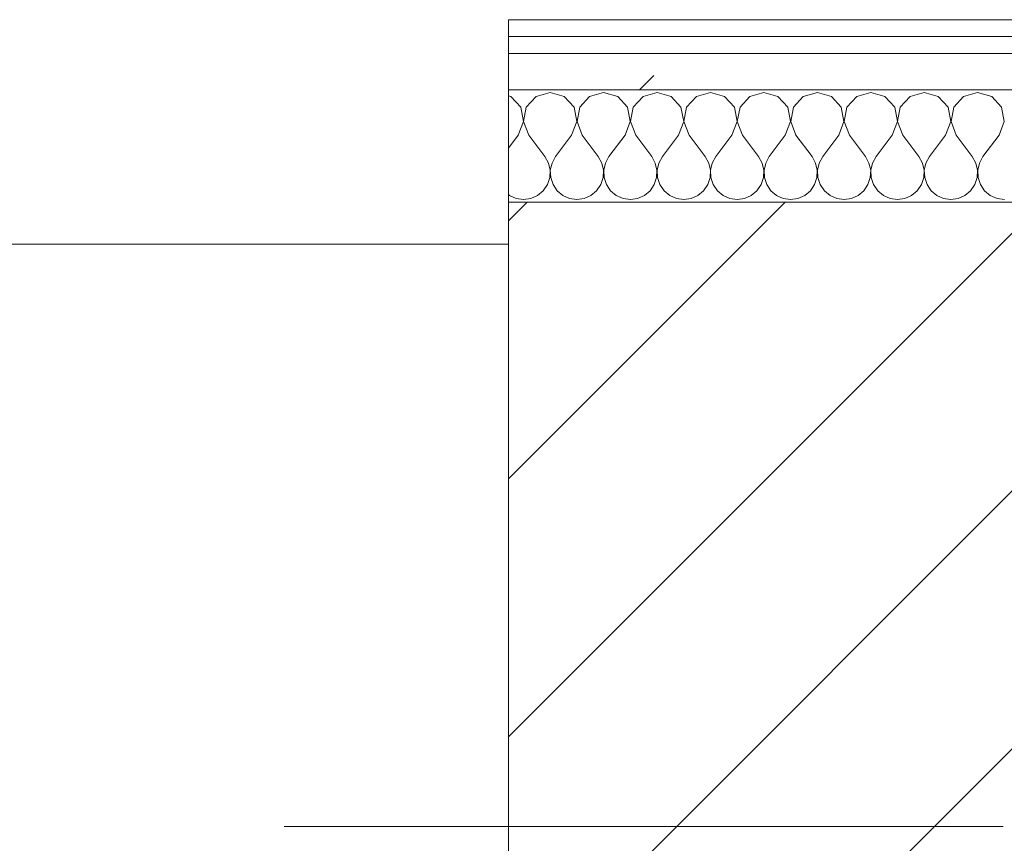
# Model space of a CAD drawing. Header units: millimetres. Extents: x -40968 to 11883, y -18816 to 4378.
# Tile 67 of 209: x -19208 to -18857, y -1423 to -1129. Entities that reach past the tile are written whole.
import ezdxf

# ---------------------------------------------------------------- set-up
doc = ezdxf.new("R2010")
doc.units = ezdxf.units.MM
doc.header["$MEASUREMENT"] = 0
doc.linetypes.add('Wipeout_Contour', pattern=[1000, 0, -1000])
for name, color, linetype in [('10_ESTR_Pilars', 7, 'Continuous'), ('12_FAÇ_Façana', 7, 'Continuous'), ('Nuevo_08_E_Envans secs', 7, 'Continuous'), ('Ventanas Archicad', 7, 'Continuous')]:
    doc.layers.add(name, color=color, linetype=linetype)
for name, color, linetype, lineweight in [('10_ESTR_Pilars_Pluma_Nº__20', 1, 'Continuous', 5), ('10_ESTR_Pilars_Pluma_Nº__28', 7, 'Continuous', 20), ('10_ESTR_Pilars_Pluma_Nº__42', 8, 'Continuous', 25), ('12_FAÇ_Façana_Pluma_Nº__7', 7, 'Continuous', 5), ('Nuevo_08_E_Envans secs_Pluma_Nº__1', 7, 'Continuous', 5), ('Ventanas Archicad_Pluma_Nº__7', 7, 'Continuous', 5)]:
    doc.layers.add(name, color=color, linetype=linetype, lineweight=lineweight)
for name, color, linetype, lineweight, true_color in [('Nuevo_08_E_Envans secs_Pluma_Nº__102', 7, 'Continuous', 5, 0xcccccc), ('Nuevo_08_E_Envans secs_Pluma_Nº__171', 171, 'Continuous', 13, 0xaaaaff), ('Nuevo_08_E_Envans secs_Pluma_Nº__177', 7, 'Continuous', 15, 0xf7e046), ('Ventanas Archicad_Pluma_Nº__3', 7, 'Continuous', 5, 0xa4a4a4)]:
    doc.layers.add(name, color=color, linetype=linetype, lineweight=lineweight, true_color=true_color)
pattern_1 = [(45, (0, 0), (-183.8478, 183.8478), [195, -65]), (45, (7e-14, 183.85), (-183.8478, 183.8478), [195, -65])]

# ---------------------------------------------------------------- blocks, each defined once
blk = doc.blocks.new('Ventana Vertical Multi-Faja 27_5')
at = {"layer": 'Ventanas Archicad_Pluma_Nº__3', "color": 253, "linetype": 'Continuous', "lineweight": 5, "true_color": 0xa4a4a4}
blk.add_line((-600, -430), (600, -430), dxfattribs=at)
at = {"layer": 'Ventanas Archicad_Pluma_Nº__7', "color": 7, "linetype": 'Continuous', "lineweight": 5}
for p, q in [((-600, -200), (-600, -420)), ((-600, -420), (-600, -430))]:
    blk.add_line(p, q, dxfattribs=at)
blk = doc.blocks.new('Muro_16_1', base_point=(-20233.93, -1208.98))
at = {"layer": '12_FAÇ_Façana_Pluma_Nº__7', "color": 7, "linetype": 'Continuous', "lineweight": 5}
for p, q in [((-19033.93, -1218.98), (-19033.93, -1208.98)), ((-19033.93, -1438.98), (-19033.93, -1218.98))]:
    blk.add_line(p, q, dxfattribs=at)
at = {"layer": 'Ventanas Archicad', "color": 253, "linetype": 'Continuous', "lineweight": 5, "true_color": 0xa4a4a6, "zscale": 1000, "rotation": 180}
blk.add_blockref('Ventana Vertical Multi-Faja 27_5', (-19633.93, -1638.98), dxfattribs=at)
blk = doc.blocks.new('*X231')
at = {"layer": 'Nuevo_08_E_Envans secs_Pluma_Nº__102', "color": 254, "linetype": 'Continuous', "lineweight": 5, "true_color": 0xcccccc}
for p, q in [((-19033.09, -1156.35), (-19033.93, -1156.11)), ((-19029.58, -1160.19), (-19033.09, -1156.35)), ((-19024.05, -1156.35), (-19027.57, -1160.19)), ((-19019.05, -1154.93), (-19024.05, -1156.35)), ((-19014.04, -1156.35), (-19019.05, -1154.93)), ((-19010.53, -1160.19), (-19014.04, -1156.35)), ((-19005.01, -1156.35), (-19008.52, -1160.19)), ((-19000, -1154.93), (-19005.01, -1156.35)), ((-18994.99, -1156.35), (-19000, -1154.93)), ((-18991.48, -1160.19), (-18994.99, -1156.35)), ((-18985.96, -1156.35), (-18989.47, -1160.19)), ((-18980.95, -1154.93), (-18985.96, -1156.35)), ((-18975.95, -1156.35), (-18980.95, -1154.93)), ((-18972.43, -1160.19), (-18975.95, -1156.35)), ((-18966.91, -1156.35), (-18970.42, -1160.19)), ((-18961.9, -1154.93), (-18966.91, -1156.35)), ((-18956.9, -1156.35), (-18961.9, -1154.93)), ((-18953.39, -1160.19), (-18956.9, -1156.35)), ((-18947.86, -1156.35), (-18951.38, -1160.19)), ((-18942.86, -1154.93), (-18947.86, -1156.35)), ((-18937.85, -1156.35), (-18942.86, -1154.93)), ((-18934.34, -1160.19), (-18937.85, -1156.35)), ((-18928.82, -1156.35), (-18932.33, -1160.19)), ((-18923.81, -1154.93), (-18928.82, -1156.35)), ((-18918.8, -1156.35), (-18923.81, -1154.93)), ((-18915.29, -1160.19), (-18918.8, -1156.35)), ((-18909.77, -1156.35), (-18913.28, -1160.19)), ((-18904.76, -1154.93), (-18909.77, -1156.35)), ((-18899.75, -1156.35), (-18904.76, -1154.93)), ((-18896.24, -1160.19), (-18899.75, -1156.35)), ((-18890.72, -1156.35), (-18894.23, -1160.19)), ((-18885.71, -1154.93), (-18890.72, -1156.35)), ((-18880.71, -1156.35), (-18885.71, -1154.93)), ((-18877.2, -1160.19), (-18880.71, -1156.35)), ((-18871.67, -1156.35), (-18875.19, -1160.19)), ((-18866.67, -1154.93), (-18871.67, -1156.35)), ((-18861.66, -1156.35), (-18866.67, -1154.93)), ((-18858.15, -1160.19), (-18861.66, -1156.35)), ((-19028.61, -1165.31), (-19029.58, -1160.19)), ((-19027.57, -1160.19), (-19028.53, -1165.31)), ((-19009.56, -1165.31), (-19010.53, -1160.19)), ((-19008.52, -1160.19), (-19009.49, -1165.31)), ((-18990.51, -1165.31), (-18991.48, -1160.19)), ((-18989.47, -1160.19), (-18990.44, -1165.31)), ((-18971.47, -1165.31), (-18972.43, -1160.19)), ((-18970.42, -1160.19), (-18971.39, -1165.31)), ((-18952.42, -1165.31), (-18953.39, -1160.19)), ((-18951.38, -1160.19), (-18952.34, -1165.31)), ((-18933.37, -1165.31), (-18934.34, -1160.19)), ((-18932.33, -1160.19), (-18933.29, -1165.31)), ((-18914.32, -1165.31), (-18915.29, -1160.19)), ((-18913.28, -1160.19), (-18914.25, -1165.31)), ((-18895.28, -1165.31), (-18896.24, -1160.19)), ((-18894.23, -1160.19), (-18895.2, -1165.31)), ((-18876.23, -1165.31), (-18877.2, -1160.19)), ((-18875.19, -1160.19), (-18876.15, -1165.31)), ((-18857.18, -1165.31), (-18858.15, -1160.19)), ((-19030.48, -1170.17), (-19028.61, -1165.31)), ((-19028.53, -1165.31), (-19026.67, -1170.17)), ((-19011.43, -1170.17), (-19009.56, -1165.31)), ((-19009.49, -1165.31), (-19007.62, -1170.17)), ((-18992.38, -1170.17), (-18990.51, -1165.31)), ((-18990.44, -1165.31), (-18988.57, -1170.17)), ((-18973.33, -1170.17), (-18971.47, -1165.31)), ((-18971.39, -1165.31), (-18969.52, -1170.17)), ((-18954.29, -1170.17), (-18952.42, -1165.31)), ((-18952.34, -1165.31), (-18950.48, -1170.17)), ((-18935.24, -1170.17), (-18933.37, -1165.31)), ((-18933.29, -1165.31), (-18931.43, -1170.17)), ((-18916.19, -1170.17), (-18914.32, -1165.31)), ((-18914.25, -1165.31), (-18912.38, -1170.17)), ((-18897.14, -1170.17), (-18895.28, -1165.31)), ((-18895.2, -1165.31), (-18893.33, -1170.17)), ((-18878.1, -1170.17), (-18876.23, -1165.31)), ((-18876.15, -1165.31), (-18874.29, -1170.17)), ((-18859.05, -1170.17), (-18857.18, -1165.31)), ((-19030.48, -1170.17), (-19033.93, -1174.77)), ((-19026.67, -1170.17), (-19020.95, -1177.79)), ((-19011.43, -1170.17), (-19017.14, -1177.79)), ((-19007.62, -1170.17), (-19001.9, -1177.79)), ((-18992.38, -1170.17), (-18998.1, -1177.79)), ((-18988.57, -1170.17), (-18982.86, -1177.79)), ((-18973.33, -1170.17), (-18979.05, -1177.79)), ((-18969.52, -1170.17), (-18963.81, -1177.79)), ((-18954.29, -1170.17), (-18960, -1177.79)), ((-18950.48, -1170.17), (-18944.76, -1177.79)), ((-18935.24, -1170.17), (-18940.95, -1177.79)), ((-18931.43, -1170.17), (-18925.71, -1177.79)), ((-18916.19, -1170.17), (-18921.9, -1177.79)), ((-18912.38, -1170.17), (-18906.67, -1177.79)), ((-18897.14, -1170.17), (-18902.86, -1177.79)), ((-18893.33, -1170.17), (-18887.62, -1177.79)), ((-18878.1, -1170.17), (-18883.81, -1177.79)), ((-18874.29, -1170.17), (-18868.57, -1177.79)), ((-18859.05, -1170.17), (-18864.76, -1177.79)), ((-19019.68, -1180.08), (-19020.95, -1177.79)), ((-19017.14, -1177.79), (-19018.41, -1180.08)), ((-19000.63, -1180.08), (-19001.9, -1177.79)), ((-18998.1, -1177.79), (-18999.37, -1180.08)), ((-18981.59, -1180.08), (-18982.86, -1177.79)), ((-18979.05, -1177.79), (-18980.32, -1180.08)), ((-18962.54, -1180.08), (-18963.81, -1177.79)), ((-18960, -1177.79), (-18961.27, -1180.08)), ((-18943.49, -1180.08), (-18944.76, -1177.79)), ((-18940.95, -1177.79), (-18942.22, -1180.08)), ((-18924.44, -1180.08), (-18925.71, -1177.79)), ((-18921.9, -1177.79), (-18923.18, -1180.08)), ((-18905.4, -1180.08), (-18906.67, -1177.79)), ((-18902.86, -1177.79), (-18904.13, -1180.08)), ((-18886.35, -1180.08), (-18887.62, -1177.79)), ((-18883.81, -1177.79), (-18885.08, -1180.08)), ((-18867.3, -1180.08), (-18868.57, -1177.79)), ((-18864.76, -1177.79), (-18866.03, -1180.08)), ((-19019.09, -1182.64), (-19019.68, -1180.08)), ((-19019.21, -1185.27), (-19019.09, -1182.64)), ((-19018.41, -1180.08), (-19019.01, -1182.64)), ((-19019.01, -1182.64), (-19018.88, -1185.27)), ((-19000.04, -1182.64), (-19000.63, -1180.08)), ((-19000.17, -1185.27), (-19000.04, -1182.64)), ((-18999.37, -1180.08), (-18999.96, -1182.64)), ((-18999.96, -1182.64), (-18999.83, -1185.27)), ((-18980.99, -1182.64), (-18981.59, -1180.08)), ((-18981.12, -1185.27), (-18980.99, -1182.64)), ((-18980.32, -1180.08), (-18980.91, -1182.64)), ((-18980.91, -1182.64), (-18980.79, -1185.27)), ((-18961.94, -1182.64), (-18962.54, -1180.08)), ((-18962.07, -1185.27), (-18961.94, -1182.64)), ((-18961.27, -1180.08), (-18961.87, -1182.64)), ((-18961.87, -1182.64), (-18961.74, -1185.27)), ((-18942.9, -1182.64), (-18943.49, -1180.08)), ((-18943.02, -1185.27), (-18942.9, -1182.64)), ((-18942.22, -1180.08), (-18942.82, -1182.64)), ((-18942.82, -1182.64), (-18942.69, -1185.27)), ((-18923.85, -1182.64), (-18924.44, -1180.08)), ((-18923.98, -1185.27), (-18923.85, -1182.64)), ((-18923.18, -1180.08), (-18923.77, -1182.64)), ((-18923.77, -1182.64), (-18923.64, -1185.27)), ((-18904.8, -1182.64), (-18905.4, -1180.08)), ((-18904.93, -1185.27), (-18904.8, -1182.64)), ((-18904.13, -1180.08), (-18904.72, -1182.64)), ((-18904.72, -1182.64), (-18904.6, -1185.27)), ((-18885.75, -1182.64), (-18886.35, -1180.08)), ((-18885.88, -1185.27), (-18885.75, -1182.64)), ((-18885.08, -1180.08), (-18885.68, -1182.64)), ((-18885.68, -1182.64), (-18885.55, -1185.27)), ((-18866.71, -1182.64), (-18867.3, -1180.08)), ((-18866.83, -1185.27), (-18866.71, -1182.64)), ((-18866.03, -1180.08), (-18866.63, -1182.64)), ((-18866.63, -1182.64), (-18866.5, -1185.27)), ((-19020.05, -1187.76), (-19019.21, -1185.27)), ((-19018.88, -1185.27), (-19018.04, -1187.76)), ((-19001.01, -1187.76), (-19000.17, -1185.27)), ((-18999.83, -1185.27), (-18998.99, -1187.76)), ((-18981.96, -1187.76), (-18981.12, -1185.27)), ((-18980.79, -1185.27), (-18979.95, -1187.76)), ((-18962.91, -1187.76), (-18962.07, -1185.27)), ((-18961.74, -1185.27), (-18960.9, -1187.76)), ((-18943.86, -1187.76), (-18943.02, -1185.27)), ((-18942.69, -1185.27), (-18941.85, -1187.76)), ((-18924.81, -1187.76), (-18923.98, -1185.27)), ((-18923.64, -1185.27), (-18922.8, -1187.76)), ((-18905.77, -1187.76), (-18904.93, -1185.27)), ((-18904.6, -1185.27), (-18903.76, -1187.76)), ((-18886.72, -1187.76), (-18885.88, -1185.27)), ((-18885.55, -1185.27), (-18884.71, -1187.76)), ((-18867.67, -1187.76), (-18866.83, -1185.27)), ((-18866.5, -1185.27), (-18865.66, -1187.76)), ((-19023.56, -1191.6), (-19021.54, -1189.92)), ((-19021.54, -1189.92), (-19020.05, -1187.76)), ((-19018.04, -1187.76), (-19016.55, -1189.92)), ((-19016.55, -1189.92), (-19014.53, -1191.6)), ((-19004.52, -1191.6), (-19002.49, -1189.92)), ((-19002.49, -1189.92), (-19001.01, -1187.76)), ((-18998.99, -1187.76), (-18997.51, -1189.92)), ((-18997.51, -1189.92), (-18995.48, -1191.6)), ((-18985.47, -1191.6), (-18983.45, -1189.92)), ((-18983.45, -1189.92), (-18981.96, -1187.76)), ((-18979.95, -1187.76), (-18978.46, -1189.92)), ((-18978.46, -1189.92), (-18976.44, -1191.6)), ((-18966.42, -1191.6), (-18964.4, -1189.92)), ((-18964.4, -1189.92), (-18962.91, -1187.76)), ((-18960.9, -1187.76), (-18959.41, -1189.92)), ((-18959.41, -1189.92), (-18957.39, -1191.6)), ((-18947.37, -1191.6), (-18945.35, -1189.92)), ((-18945.35, -1189.92), (-18943.86, -1187.76)), ((-18941.85, -1187.76), (-18940.36, -1189.92)), ((-18940.36, -1189.92), (-18938.34, -1191.6)), ((-18928.33, -1191.6), (-18926.3, -1189.92)), ((-18926.3, -1189.92), (-18924.81, -1187.76)), ((-18922.8, -1187.76), (-18921.32, -1189.92)), ((-18921.32, -1189.92), (-18919.29, -1191.6)), ((-18909.28, -1191.6), (-18907.26, -1189.92)), ((-18907.26, -1189.92), (-18905.77, -1187.76)), ((-18903.76, -1187.76), (-18902.27, -1189.92)), ((-18902.27, -1189.92), (-18900.25, -1191.6)), ((-18890.23, -1191.6), (-18888.21, -1189.92)), ((-18888.21, -1189.92), (-18886.72, -1187.76)), ((-18884.71, -1187.76), (-18883.22, -1189.92)), ((-18883.22, -1189.92), (-18881.2, -1191.6)), ((-18871.18, -1191.6), (-18869.16, -1189.92)), ((-18869.16, -1189.92), (-18867.67, -1187.76)), ((-18865.66, -1187.76), (-18864.17, -1189.92)), ((-18864.17, -1189.92), (-18862.15, -1191.6)), ((-19033.93, -1191.31), (-19033.58, -1191.6)), ((-19033.58, -1191.6), (-19031.17, -1192.66)), ((-19031.17, -1192.66), (-19028.57, -1193.02)), ((-19028.57, -1193.02), (-19025.97, -1192.66)), ((-19025.97, -1192.66), (-19023.56, -1191.6)), ((-19014.53, -1191.6), (-19012.13, -1192.66)), ((-19012.13, -1192.66), (-19009.52, -1193.02)), ((-19009.52, -1193.02), (-19006.92, -1192.66)), ((-19006.92, -1192.66), (-19004.52, -1191.6)), ((-18995.48, -1191.6), (-18993.08, -1192.66)), ((-18993.08, -1192.66), (-18990.48, -1193.02)), ((-18990.48, -1193.02), (-18987.87, -1192.66)), ((-18987.87, -1192.66), (-18985.47, -1191.6)), ((-18976.44, -1191.6), (-18974.03, -1192.66)), ((-18974.03, -1192.66), (-18971.43, -1193.02)), ((-18971.43, -1193.02), (-18968.83, -1192.66)), ((-18968.83, -1192.66), (-18966.42, -1191.6)), ((-18957.39, -1191.6), (-18954.98, -1192.66)), ((-18954.98, -1192.66), (-18952.38, -1193.02)), ((-18952.38, -1193.02), (-18949.78, -1192.66)), ((-18949.78, -1192.66), (-18947.37, -1191.6)), ((-18938.34, -1191.6), (-18935.94, -1192.66)), ((-18935.94, -1192.66), (-18933.33, -1193.02)), ((-18933.33, -1193.02), (-18930.73, -1192.66)), ((-18930.73, -1192.66), (-18928.33, -1191.6)), ((-18919.29, -1191.6), (-18916.89, -1192.66)), ((-18916.89, -1192.66), (-18914.29, -1193.02)), ((-18914.29, -1193.02), (-18911.68, -1192.66)), ((-18911.68, -1192.66), (-18909.28, -1191.6)), ((-18900.25, -1191.6), (-18897.84, -1192.66)), ((-18897.84, -1192.66), (-18895.24, -1193.02)), ((-18895.24, -1193.02), (-18892.64, -1192.66)), ((-18892.64, -1192.66), (-18890.23, -1191.6)), ((-18881.2, -1191.6), (-18878.79, -1192.66)), ((-18878.79, -1192.66), (-18876.19, -1193.02)), ((-18876.19, -1193.02), (-18873.59, -1192.66)), ((-18873.59, -1192.66), (-18871.18, -1191.6)), ((-18862.15, -1191.6), (-18859.75, -1192.66)), ((-18859.75, -1192.66), (-18857.14, -1193.02))]:
    blk.add_line(p, q, dxfattribs=at)
blk = doc.blocks.new('Muro_91_1', base_point=(-18136.43, -1193.98))
at = {"color": 254, "linetype": 'Wipeout_Contour', "lineweight": 0, "ltscale": 74478.567312}
blk.add_wipeout([(-18136.43, -1128.98), (-19033.93, -1128.98), (-19033.93, -1134.98), (-18136.43, -1134.98)], dxfattribs=at).dxf.layer = 'Nuevo_08_E_Envans secs'
at = {"color": 254, "linetype": 'Wipeout_Contour', "lineweight": 0, "ltscale": 74482.367988}
blk.add_wipeout([(-18136.43, -1140.98), (-19033.93, -1140.98), (-19033.93, -1153.98), (-18136.43, -1153.98)], dxfattribs=at).dxf.layer = 'Nuevo_08_E_Envans secs'
at = {"layer": 'Nuevo_08_E_Envans secs_Pluma_Nº__171', "linetype": 'Continuous', "lineweight": 13, "true_color": 0xaaaaff}
h = blk.add_hatch(dxfattribs=at)
h.set_pattern_fill('Panellat_HPL_0001', color=161, style=0, pattern_type=2)
h.set_pattern_definition(pattern_1)
h.paths.add_polyline_path([(-18136.43, -1128.98), (-19033.93, -1128.98), (-19033.93, -1134.98), (-18136.43, -1134.98)])
at = {"layer": 'Nuevo_08_E_Envans secs_Pluma_Nº__177', "linetype": 'Continuous', "lineweight": 15, "true_color": 0xf7e046}
h = blk.add_hatch(dxfattribs=at)
h.set_pattern_fill('Panellat_HPL_0001', color=53, style=0, pattern_type=2)
h.set_pattern_definition(pattern_1)
h.paths.add_polyline_path([(-18136.43, -1140.98), (-19033.93, -1140.98), (-19033.93, -1153.98), (-18136.43, -1153.98)])
at = {"layer": 'Nuevo_08_E_Envans secs_Pluma_Nº__1', "color": 7, "linetype": 'Continuous', "lineweight": 5}
for p, q in [((-18136.43, -1134.98), (-19033.93, -1134.98)), ((-18136.43, -1140.98), (-19033.93, -1140.98)), ((-18136.43, -1153.98), (-19033.93, -1153.98))]:
    blk.add_line(p, q, dxfattribs=at)
at = {"layer": 'Nuevo_08_E_Envans secs_Pluma_Nº__1', "color": 7, "linetype": 'Continuous', "lineweight": 5, "flags": 128}
for points in [[(-18136.43, -1128.98), (-19033.93, -1128.98)], [(-19033.93, -1128.98), (-19033.93, -1134.98)], [(-19033.93, -1134.98), (-19033.93, -1140.98)], [(-19033.93, -1140.98), (-19033.93, -1153.98)], [(-19033.93, -1153.98), (-19033.93, -1193.98)]]:
    blk.add_lwpolyline(points, dxfattribs=at)
at = {"layer": 'Nuevo_08_E_Envans secs', "color": 7, "lineweight": 20}
blk.add_blockref('*X231', (0, 0), dxfattribs=at)
blk = doc.blocks.new('*X485')
at = {"layer": 'Nuevo_08_E_Envans secs_Pluma_Nº__102', "color": 254, "linetype": 'Continuous', "lineweight": 5, "true_color": 0xcccccc}
for p, q in [((-19033.09, -1156.35), (-19033.93, -1156.11)), ((-19029.58, -1160.19), (-19033.09, -1156.35)), ((-19024.05, -1156.35), (-19027.57, -1160.19)), ((-19019.05, -1154.93), (-19024.05, -1156.35)), ((-19014.04, -1156.35), (-19019.05, -1154.93)), ((-19010.53, -1160.19), (-19014.04, -1156.35)), ((-19005.01, -1156.35), (-19008.52, -1160.19)), ((-19000, -1154.93), (-19005.01, -1156.35)), ((-18994.99, -1156.35), (-19000, -1154.93)), ((-18991.48, -1160.19), (-18994.99, -1156.35)), ((-18985.96, -1156.35), (-18989.47, -1160.19)), ((-18980.95, -1154.93), (-18985.96, -1156.35)), ((-18975.95, -1156.35), (-18980.95, -1154.93)), ((-18972.43, -1160.19), (-18975.95, -1156.35)), ((-18966.91, -1156.35), (-18970.42, -1160.19)), ((-18961.9, -1154.93), (-18966.91, -1156.35)), ((-18956.9, -1156.35), (-18961.9, -1154.93)), ((-18953.39, -1160.19), (-18956.9, -1156.35)), ((-18947.86, -1156.35), (-18951.38, -1160.19)), ((-18942.86, -1154.93), (-18947.86, -1156.35)), ((-18937.85, -1156.35), (-18942.86, -1154.93)), ((-18934.34, -1160.19), (-18937.85, -1156.35)), ((-18928.82, -1156.35), (-18932.33, -1160.19)), ((-18923.81, -1154.93), (-18928.82, -1156.35)), ((-18918.8, -1156.35), (-18923.81, -1154.93)), ((-18915.29, -1160.19), (-18918.8, -1156.35)), ((-18909.77, -1156.35), (-18913.28, -1160.19)), ((-18904.76, -1154.93), (-18909.77, -1156.35)), ((-18899.75, -1156.35), (-18904.76, -1154.93)), ((-18896.24, -1160.19), (-18899.75, -1156.35)), ((-18890.72, -1156.35), (-18894.23, -1160.19)), ((-18885.71, -1154.93), (-18890.72, -1156.35)), ((-18880.71, -1156.35), (-18885.71, -1154.93)), ((-18877.2, -1160.19), (-18880.71, -1156.35)), ((-18871.67, -1156.35), (-18875.19, -1160.19)), ((-18866.67, -1154.93), (-18871.67, -1156.35)), ((-18861.66, -1156.35), (-18866.67, -1154.93)), ((-18858.15, -1160.19), (-18861.66, -1156.35)), ((-19028.61, -1165.31), (-19029.58, -1160.19)), ((-19027.57, -1160.19), (-19028.53, -1165.31)), ((-19009.56, -1165.31), (-19010.53, -1160.19)), ((-19008.52, -1160.19), (-19009.49, -1165.31)), ((-18990.51, -1165.31), (-18991.48, -1160.19)), ((-18989.47, -1160.19), (-18990.44, -1165.31)), ((-18971.47, -1165.31), (-18972.43, -1160.19)), ((-18970.42, -1160.19), (-18971.39, -1165.31)), ((-18952.42, -1165.31), (-18953.39, -1160.19)), ((-18951.38, -1160.19), (-18952.34, -1165.31)), ((-18933.37, -1165.31), (-18934.34, -1160.19)), ((-18932.33, -1160.19), (-18933.29, -1165.31)), ((-18914.32, -1165.31), (-18915.29, -1160.19)), ((-18913.28, -1160.19), (-18914.25, -1165.31)), ((-18895.28, -1165.31), (-18896.24, -1160.19)), ((-18894.23, -1160.19), (-18895.2, -1165.31)), ((-18876.23, -1165.31), (-18877.2, -1160.19)), ((-18875.19, -1160.19), (-18876.15, -1165.31)), ((-18857.18, -1165.31), (-18858.15, -1160.19)), ((-19030.48, -1170.17), (-19028.61, -1165.31)), ((-19028.53, -1165.31), (-19026.67, -1170.17)), ((-19011.43, -1170.17), (-19009.56, -1165.31)), ((-19009.49, -1165.31), (-19007.62, -1170.17)), ((-18992.38, -1170.17), (-18990.51, -1165.31)), ((-18990.44, -1165.31), (-18988.57, -1170.17)), ((-18973.33, -1170.17), (-18971.47, -1165.31)), ((-18971.39, -1165.31), (-18969.52, -1170.17)), ((-18954.29, -1170.17), (-18952.42, -1165.31)), ((-18952.34, -1165.31), (-18950.48, -1170.17)), ((-18935.24, -1170.17), (-18933.37, -1165.31)), ((-18933.29, -1165.31), (-18931.43, -1170.17)), ((-18916.19, -1170.17), (-18914.32, -1165.31)), ((-18914.25, -1165.31), (-18912.38, -1170.17)), ((-18897.14, -1170.17), (-18895.28, -1165.31)), ((-18895.2, -1165.31), (-18893.33, -1170.17)), ((-18878.1, -1170.17), (-18876.23, -1165.31)), ((-18876.15, -1165.31), (-18874.29, -1170.17)), ((-18859.05, -1170.17), (-18857.18, -1165.31)), ((-19030.48, -1170.17), (-19033.93, -1174.77)), ((-19026.67, -1170.17), (-19020.95, -1177.79)), ((-19011.43, -1170.17), (-19017.14, -1177.79)), ((-19007.62, -1170.17), (-19001.9, -1177.79)), ((-18992.38, -1170.17), (-18998.1, -1177.79)), ((-18988.57, -1170.17), (-18982.86, -1177.79)), ((-18973.33, -1170.17), (-18979.05, -1177.79)), ((-18969.52, -1170.17), (-18963.81, -1177.79)), ((-18954.29, -1170.17), (-18960, -1177.79)), ((-18950.48, -1170.17), (-18944.76, -1177.79)), ((-18935.24, -1170.17), (-18940.95, -1177.79)), ((-18931.43, -1170.17), (-18925.71, -1177.79)), ((-18916.19, -1170.17), (-18921.9, -1177.79)), ((-18912.38, -1170.17), (-18906.67, -1177.79)), ((-18897.14, -1170.17), (-18902.86, -1177.79)), ((-18893.33, -1170.17), (-18887.62, -1177.79)), ((-18878.1, -1170.17), (-18883.81, -1177.79)), ((-18874.29, -1170.17), (-18868.57, -1177.79)), ((-18859.05, -1170.17), (-18864.76, -1177.79)), ((-19019.68, -1180.08), (-19020.95, -1177.79)), ((-19017.14, -1177.79), (-19018.41, -1180.08)), ((-19000.63, -1180.08), (-19001.9, -1177.79)), ((-18998.1, -1177.79), (-18999.37, -1180.08)), ((-18981.59, -1180.08), (-18982.86, -1177.79)), ((-18979.05, -1177.79), (-18980.32, -1180.08)), ((-18962.54, -1180.08), (-18963.81, -1177.79)), ((-18960, -1177.79), (-18961.27, -1180.08)), ((-18943.49, -1180.08), (-18944.76, -1177.79)), ((-18940.95, -1177.79), (-18942.22, -1180.08)), ((-18924.44, -1180.08), (-18925.71, -1177.79)), ((-18921.9, -1177.79), (-18923.18, -1180.08)), ((-18905.4, -1180.08), (-18906.67, -1177.79)), ((-18902.86, -1177.79), (-18904.13, -1180.08)), ((-18886.35, -1180.08), (-18887.62, -1177.79)), ((-18883.81, -1177.79), (-18885.08, -1180.08)), ((-18867.3, -1180.08), (-18868.57, -1177.79)), ((-18864.76, -1177.79), (-18866.03, -1180.08)), ((-19019.09, -1182.64), (-19019.68, -1180.08)), ((-19019.21, -1185.27), (-19019.09, -1182.64)), ((-19018.41, -1180.08), (-19019.01, -1182.64)), ((-19019.01, -1182.64), (-19018.88, -1185.27)), ((-19000.04, -1182.64), (-19000.63, -1180.08)), ((-19000.17, -1185.27), (-19000.04, -1182.64)), ((-18999.37, -1180.08), (-18999.96, -1182.64)), ((-18999.96, -1182.64), (-18999.83, -1185.27)), ((-18980.99, -1182.64), (-18981.59, -1180.08)), ((-18981.12, -1185.27), (-18980.99, -1182.64)), ((-18980.32, -1180.08), (-18980.91, -1182.64)), ((-18980.91, -1182.64), (-18980.79, -1185.27)), ((-18961.94, -1182.64), (-18962.54, -1180.08)), ((-18962.07, -1185.27), (-18961.94, -1182.64)), ((-18961.27, -1180.08), (-18961.87, -1182.64)), ((-18961.87, -1182.64), (-18961.74, -1185.27)), ((-18942.9, -1182.64), (-18943.49, -1180.08)), ((-18943.02, -1185.27), (-18942.9, -1182.64)), ((-18942.22, -1180.08), (-18942.82, -1182.64)), ((-18942.82, -1182.64), (-18942.69, -1185.27)), ((-18923.85, -1182.64), (-18924.44, -1180.08)), ((-18923.98, -1185.27), (-18923.85, -1182.64)), ((-18923.18, -1180.08), (-18923.77, -1182.64)), ((-18923.77, -1182.64), (-18923.64, -1185.27)), ((-18904.8, -1182.64), (-18905.4, -1180.08)), ((-18904.93, -1185.27), (-18904.8, -1182.64)), ((-18904.13, -1180.08), (-18904.72, -1182.64)), ((-18904.72, -1182.64), (-18904.6, -1185.27)), ((-18885.75, -1182.64), (-18886.35, -1180.08)), ((-18885.88, -1185.27), (-18885.75, -1182.64)), ((-18885.08, -1180.08), (-18885.68, -1182.64)), ((-18885.68, -1182.64), (-18885.55, -1185.27)), ((-18866.71, -1182.64), (-18867.3, -1180.08)), ((-18866.83, -1185.27), (-18866.71, -1182.64)), ((-18866.03, -1180.08), (-18866.63, -1182.64)), ((-18866.63, -1182.64), (-18866.5, -1185.27)), ((-19020.05, -1187.76), (-19019.21, -1185.27)), ((-19018.88, -1185.27), (-19018.04, -1187.76)), ((-19001.01, -1187.76), (-19000.17, -1185.27)), ((-18999.83, -1185.27), (-18998.99, -1187.76)), ((-18981.96, -1187.76), (-18981.12, -1185.27)), ((-18980.79, -1185.27), (-18979.95, -1187.76)), ((-18962.91, -1187.76), (-18962.07, -1185.27)), ((-18961.74, -1185.27), (-18960.9, -1187.76)), ((-18943.86, -1187.76), (-18943.02, -1185.27)), ((-18942.69, -1185.27), (-18941.85, -1187.76)), ((-18924.81, -1187.76), (-18923.98, -1185.27)), ((-18923.64, -1185.27), (-18922.8, -1187.76)), ((-18905.77, -1187.76), (-18904.93, -1185.27)), ((-18904.6, -1185.27), (-18903.76, -1187.76)), ((-18886.72, -1187.76), (-18885.88, -1185.27)), ((-18885.55, -1185.27), (-18884.71, -1187.76)), ((-18867.67, -1187.76), (-18866.83, -1185.27)), ((-18866.5, -1185.27), (-18865.66, -1187.76)), ((-19023.56, -1191.6), (-19021.54, -1189.92)), ((-19021.54, -1189.92), (-19020.05, -1187.76)), ((-19018.04, -1187.76), (-19016.55, -1189.92)), ((-19016.55, -1189.92), (-19014.53, -1191.6)), ((-19004.52, -1191.6), (-19002.49, -1189.92)), ((-19002.49, -1189.92), (-19001.01, -1187.76)), ((-18998.99, -1187.76), (-18997.51, -1189.92)), ((-18997.51, -1189.92), (-18995.48, -1191.6)), ((-18985.47, -1191.6), (-18983.45, -1189.92)), ((-18983.45, -1189.92), (-18981.96, -1187.76)), ((-18979.95, -1187.76), (-18978.46, -1189.92)), ((-18978.46, -1189.92), (-18976.44, -1191.6)), ((-18966.42, -1191.6), (-18964.4, -1189.92)), ((-18964.4, -1189.92), (-18962.91, -1187.76)), ((-18960.9, -1187.76), (-18959.41, -1189.92)), ((-18959.41, -1189.92), (-18957.39, -1191.6)), ((-18947.37, -1191.6), (-18945.35, -1189.92)), ((-18945.35, -1189.92), (-18943.86, -1187.76)), ((-18941.85, -1187.76), (-18940.36, -1189.92)), ((-18940.36, -1189.92), (-18938.34, -1191.6)), ((-18928.33, -1191.6), (-18926.3, -1189.92)), ((-18926.3, -1189.92), (-18924.81, -1187.76)), ((-18922.8, -1187.76), (-18921.32, -1189.92)), ((-18921.32, -1189.92), (-18919.29, -1191.6)), ((-18909.28, -1191.6), (-18907.26, -1189.92)), ((-18907.26, -1189.92), (-18905.77, -1187.76)), ((-18903.76, -1187.76), (-18902.27, -1189.92)), ((-18902.27, -1189.92), (-18900.25, -1191.6)), ((-18890.23, -1191.6), (-18888.21, -1189.92)), ((-18888.21, -1189.92), (-18886.72, -1187.76)), ((-18884.71, -1187.76), (-18883.22, -1189.92)), ((-18883.22, -1189.92), (-18881.2, -1191.6)), ((-18871.18, -1191.6), (-18869.16, -1189.92)), ((-18869.16, -1189.92), (-18867.67, -1187.76)), ((-18865.66, -1187.76), (-18864.17, -1189.92)), ((-18864.17, -1189.92), (-18862.15, -1191.6)), ((-19033.93, -1191.31), (-19033.58, -1191.6)), ((-19033.58, -1191.6), (-19031.17, -1192.66)), ((-19031.17, -1192.66), (-19028.57, -1193.02)), ((-19028.57, -1193.02), (-19025.97, -1192.66)), ((-19025.97, -1192.66), (-19023.56, -1191.6)), ((-19014.53, -1191.6), (-19012.13, -1192.66)), ((-19012.13, -1192.66), (-19009.52, -1193.02)), ((-19009.52, -1193.02), (-19006.92, -1192.66)), ((-19006.92, -1192.66), (-19004.52, -1191.6)), ((-18995.48, -1191.6), (-18993.08, -1192.66)), ((-18993.08, -1192.66), (-18990.48, -1193.02)), ((-18990.48, -1193.02), (-18987.87, -1192.66)), ((-18987.87, -1192.66), (-18985.47, -1191.6)), ((-18976.44, -1191.6), (-18974.03, -1192.66)), ((-18974.03, -1192.66), (-18971.43, -1193.02)), ((-18971.43, -1193.02), (-18968.83, -1192.66)), ((-18968.83, -1192.66), (-18966.42, -1191.6)), ((-18957.39, -1191.6), (-18954.98, -1192.66)), ((-18954.98, -1192.66), (-18952.38, -1193.02)), ((-18952.38, -1193.02), (-18949.78, -1192.66)), ((-18949.78, -1192.66), (-18947.37, -1191.6)), ((-18938.34, -1191.6), (-18935.94, -1192.66)), ((-18935.94, -1192.66), (-18933.33, -1193.02)), ((-18933.33, -1193.02), (-18930.73, -1192.66)), ((-18930.73, -1192.66), (-18928.33, -1191.6)), ((-18919.29, -1191.6), (-18916.89, -1192.66)), ((-18916.89, -1192.66), (-18914.29, -1193.02)), ((-18914.29, -1193.02), (-18911.68, -1192.66)), ((-18911.68, -1192.66), (-18909.28, -1191.6)), ((-18900.25, -1191.6), (-18897.84, -1192.66)), ((-18897.84, -1192.66), (-18895.24, -1193.02)), ((-18895.24, -1193.02), (-18892.64, -1192.66)), ((-18892.64, -1192.66), (-18890.23, -1191.6)), ((-18881.2, -1191.6), (-18878.79, -1192.66)), ((-18878.79, -1192.66), (-18876.19, -1193.02)), ((-18876.19, -1193.02), (-18873.59, -1192.66)), ((-18873.59, -1192.66), (-18871.18, -1191.6)), ((-18862.15, -1191.6), (-18859.75, -1192.66)), ((-18859.75, -1192.66), (-18857.14, -1193.02))]:
    blk.add_line(p, q, dxfattribs=at)
blk = doc.blocks.new('Muro_150_1', base_point=(-19033.93, -1128.98))
at = {"color": 254, "linetype": 'Wipeout_Contour', "lineweight": 0, "ltscale": 74478.567312}
blk.add_wipeout([(-18136.43, -1128.98), (-19033.93, -1128.98), (-19033.93, -1134.98), (-18136.43, -1134.98)], dxfattribs=at).dxf.layer = 'Nuevo_08_E_Envans secs'
at = {"color": 254, "linetype": 'Wipeout_Contour', "lineweight": 0, "ltscale": 74482.367988}
blk.add_wipeout([(-18136.43, -1140.98), (-19033.93, -1140.98), (-19033.93, -1153.98), (-18136.43, -1153.98)], dxfattribs=at).dxf.layer = 'Nuevo_08_E_Envans secs'
at = {"layer": 'Nuevo_08_E_Envans secs_Pluma_Nº__171', "linetype": 'Continuous', "lineweight": 13, "true_color": 0xaaaaff}
h = blk.add_hatch(dxfattribs=at)
h.set_pattern_fill('Panellat_HPL_0001', color=161, style=0, pattern_type=2)
h.set_pattern_definition(pattern_1)
h.paths.add_polyline_path([(-18136.43, -1128.98), (-19033.93, -1128.98), (-19033.93, -1134.98), (-18136.43, -1134.98)])
at = {"layer": 'Nuevo_08_E_Envans secs_Pluma_Nº__177', "linetype": 'Continuous', "lineweight": 15, "true_color": 0xf7e046}
h = blk.add_hatch(dxfattribs=at)
h.set_pattern_fill('Panellat_HPL_0001', color=53, style=0, pattern_type=2)
h.set_pattern_definition(pattern_1)
h.paths.add_polyline_path([(-18136.43, -1140.98), (-19033.93, -1140.98), (-19033.93, -1153.98), (-18136.43, -1153.98)])
at = {"layer": 'Nuevo_08_E_Envans secs_Pluma_Nº__1', "color": 7, "linetype": 'Continuous', "lineweight": 5}
for p, q in [((-18136.43, -1134.98), (-19033.93, -1134.98)), ((-18136.43, -1140.98), (-19033.93, -1140.98)), ((-18136.43, -1153.98), (-19033.93, -1153.98))]:
    blk.add_line(p, q, dxfattribs=at)
at = {"layer": 'Nuevo_08_E_Envans secs_Pluma_Nº__1', "color": 7, "linetype": 'Continuous', "lineweight": 5, "flags": 128}
for points in [[(-18136.43, -1128.98), (-19033.93, -1128.98)], [(-19033.93, -1128.98), (-19033.93, -1134.98)], [(-19033.93, -1134.98), (-19033.93, -1140.98)], [(-19033.93, -1140.98), (-19033.93, -1153.98)], [(-19033.93, -1153.98), (-19033.93, -1193.98)]]:
    blk.add_lwpolyline(points, dxfattribs=at)
at = {"layer": 'Nuevo_08_E_Envans secs', "color": 7, "lineweight": 20}
blk.add_blockref('*X485', (0, 0), dxfattribs=at)
blk = doc.blocks.new('Pilar_2_1', base_point=(-18777.52, -1416.48))
at = {"color": 254, "linetype": 'Wipeout_Contour', "lineweight": 0, "ltscale": 75328.745035}
blk.add_wipeout([(-19033.93, -1638.98), (-18521.11, -1638.98), (-18521.11, -1193.98), (-19033.93, -1193.98)], dxfattribs=at).dxf.layer = '10_ESTR_Pilars'
at = {"layer": '10_ESTR_Pilars_Pluma_Nº__42', "linetype": 'Continuous', "lineweight": 25}
h = blk.add_hatch(dxfattribs=at)
h.set_pattern_fill('00_GCT_trama_45º_e1_400__05', color=8, style=0, pattern_type=2)
h.set_pattern_definition([(45, (0, 0), (-45.96194, 45.96194), [])])
h.paths.add_polyline_path([(-19033.93, -1638.98), (-18521.11, -1638.98), (-18521.11, -1193.98), (-19033.93, -1193.98)])
at = {"layer": '10_ESTR_Pilars_Pluma_Nº__20', "color": 1, "linetype": 'Continuous', "lineweight": 5}
blk.add_line((-18857.52, -1416.48), (-19113.93, -1416.48), dxfattribs=at)
at = {"layer": '10_ESTR_Pilars_Pluma_Nº__28', "color": 7, "linetype": 'Continuous', "lineweight": 20, "flags": 128}
blk.add_lwpolyline([(-19033.93, -1638.98), (-18521.11, -1638.98), (-18521.11, -1193.98), (-19033.93, -1193.98)], close=True, dxfattribs=at)

msp = doc.modelspace()

# ---------------------------------------------------------------- block references
at = {"layer": '12_FAÇ_Façana', "color": 7, "lineweight": 20}
msp.add_blockref('Muro_16_1', (-20233.93, -1208.98), dxfattribs=at)
at = {"layer": 'Nuevo_08_E_Envans secs', "color": 7, "lineweight": 20}
msp.add_blockref('Muro_91_1', (-18136.43, -1193.98), dxfattribs=at)

# ---------------------------------------------------------------- next in the draw order: block references
msp.add_blockref('Muro_150_1', (-19033.93, -1128.98), dxfattribs=at)

# ---------------------------------------------------------------- next in the draw order: block references
at = {"layer": '10_ESTR_Pilars', "color": 7, "lineweight": 20}
msp.add_blockref('Pilar_2_1', (-18777.52, -1416.48), dxfattribs=at)

doc.saveas('drawing.dxf')
